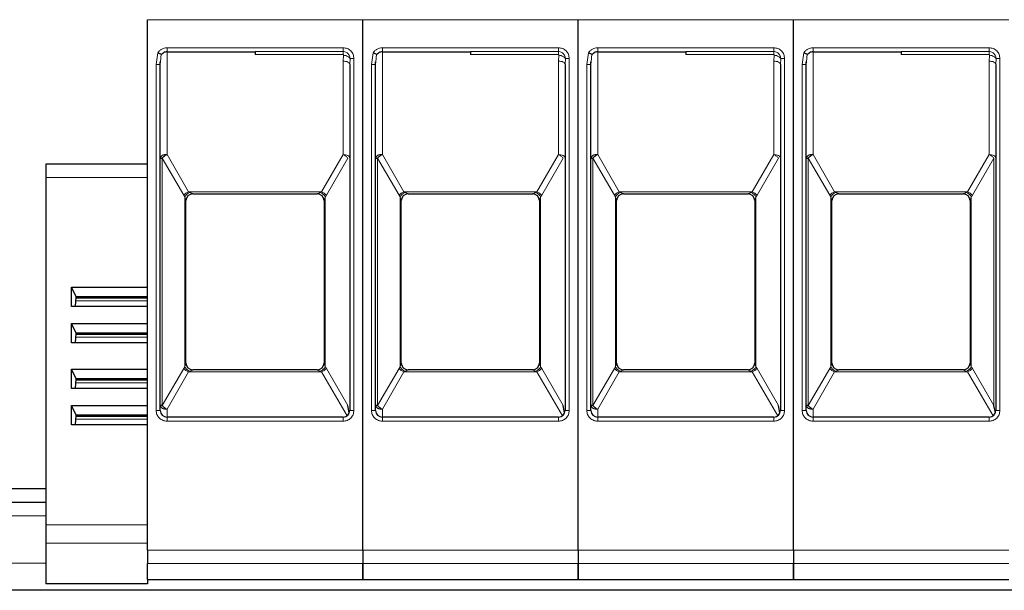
# Model space of a CAD drawing. Header units: millimetres. Extents: x 5 to 418, y 2 to 292.
# Tile 19 of 56: x 85 to 109, y 255 to 269. Entities that reach past the tile are written whole.
import ezdxf

# ---------------------------------------------------------------- set-up
doc = ezdxf.new("R2010")
doc.units = ezdxf.units.MM

msp = doc.modelspace()

# ---------------------------------------------------------------- linework, layer by layer
at = {"color": 7, "linetype": 'Continuous', "lineweight": 25}
for p, q in [((88.252, 256.2612), (88.252, 269.3326)), ((93.552, 256.2612), (93.552, 269.3326)), ((93.552, 256.2612), (93.552, 269.3326)), ((98.852, 256.2612), (98.852, 269.3326)), ((98.852, 256.2612), (98.852, 269.3326)), ((104.152, 256.2612), (104.152, 269.3326)), ((104.152, 256.2612), (104.152, 269.3326)), ((88.7353, 268.5407), (90.902, 268.5407)), ((94.0353, 268.5407), (96.202, 268.5407)), ((99.3353, 268.5407), (101.502, 268.5407)), ((104.6353, 268.5407), (106.802, 268.5407)), ((88.567, 268.2275), (88.5702, 268.2956)), ((88.5687, 268.2291), (88.575, 268.2952)), ((93.867, 268.2275), (93.8702, 268.2956)), ((93.8687, 268.2291), (93.875, 268.2952)), ((99.167, 268.2275), (99.1702, 268.2956)), ((99.1687, 268.2291), (99.175, 268.2952)), ((104.467, 268.2275), (104.4702, 268.2956)), ((104.4687, 268.2291), (104.475, 268.2952)), ((88.5687, 259.7073), (88.5687, 268.2291)), ((93.2236, 268.2599), (93.233, 268.2598)), ((93.2353, 268.2292), (93.2353, 259.7073)), ((93.8687, 259.7073), (93.8687, 268.2291)), ((98.5236, 268.2599), (98.533, 268.2598)), ((98.5353, 268.2292), (98.5353, 259.7073)), ((99.1687, 259.7073), (99.1687, 268.2291)), ((103.8236, 268.2599), (103.833, 268.2598)), ((103.8353, 268.2292), (103.8353, 259.7073)), ((104.4687, 259.7073), (104.4687, 268.2291)), ((109.1236, 268.2599), (109.133, 268.2598)), ((109.1353, 268.2292), (109.1353, 259.7073)), ((88.252, 265.774), (85.752, 265.774)), ((85.752, 265.774), (85.752, 265.4407)), ((85.752, 265.4407), (85.752, 256.8882)), ((89.3687, 265.0407), (92.4353, 265.0407)), ((94.6687, 265.0407), (97.7353, 265.0407)), ((99.9687, 265.0407), (103.0353, 265.0407)), ((105.2687, 265.0407), (108.3353, 265.0407)), ((89.202, 260.8735), (89.202, 264.8745)), ((89.202, 264.8745), (89.202, 264.874)), ((92.602, 264.8745), (92.602, 260.8735)), ((92.602, 264.8745), (92.602, 264.874)), ((94.502, 260.8735), (94.502, 264.8745)), ((94.502, 264.8745), (94.502, 264.874)), ((97.902, 264.8745), (97.902, 260.8735)), ((97.902, 264.8745), (97.902, 264.874)), ((99.802, 260.8735), (99.802, 264.8745)), ((99.802, 264.8745), (99.802, 264.874)), ((103.202, 264.8745), (103.202, 260.8735)), ((103.202, 264.8745), (103.202, 264.874)), ((105.102, 260.8735), (105.102, 264.8745)), ((105.102, 264.8745), (105.102, 264.874)), ((108.502, 264.8745), (108.502, 260.8735)), ((108.502, 264.8745), (108.502, 264.874)), ((86.3832, 262.7421), (88.252, 262.7421)), ((86.3832, 262.2637), (86.3832, 262.7421)), ((86.4997, 262.5078), (86.3832, 262.7421)), ((86.4858, 262.2637), (86.4997, 262.5078)), ((88.252, 262.4745), (86.4978, 262.4745)), ((88.252, 262.5078), (86.4997, 262.5078)), ((88.252, 262.2637), (86.3832, 262.2637)), ((86.3832, 261.8473), (88.252, 261.8473)), ((86.3832, 261.3688), (86.3832, 261.8473)), ((86.4997, 261.6129), (86.3832, 261.8473)), ((86.4858, 261.3688), (86.4997, 261.6129)), ((88.252, 261.5796), (86.4978, 261.5796)), ((88.252, 261.6129), (86.4997, 261.6129)), ((88.252, 261.3688), (86.3832, 261.3688)), ((89.202, 260.8735), (89.202, 260.874)), ((92.602, 260.874), (92.602, 260.8735)), ((94.502, 260.8735), (94.502, 260.874)), ((97.902, 260.874), (97.902, 260.8735)), ((99.802, 260.8735), (99.802, 260.874)), ((103.202, 260.874), (103.202, 260.8735)), ((105.102, 260.8735), (105.102, 260.874)), ((108.502, 260.874), (108.502, 260.8735)), ((86.3832, 260.7214), (88.252, 260.7214)), ((86.3832, 260.243), (86.3832, 260.7214)), ((86.4997, 260.4871), (86.3832, 260.7214)), ((92.4353, 260.7073), (89.3687, 260.7073)), ((97.7353, 260.7073), (94.6687, 260.7073)), ((103.0353, 260.7073), (99.9687, 260.7073)), ((108.3353, 260.7073), (105.2687, 260.7073)), ((86.4858, 260.243), (86.4997, 260.4871)), ((88.252, 260.4538), (86.4978, 260.4538)), ((88.252, 260.4871), (86.4997, 260.4871)), ((88.252, 260.243), (86.3832, 260.243)), ((86.3832, 259.8265), (88.252, 259.8265)), ((86.3832, 259.3481), (86.3832, 259.8265)), ((86.4997, 259.5922), (86.3832, 259.8265)), ((93.2228, 259.644), (93.1865, 259.8241)), ((98.5228, 259.644), (98.4865, 259.8241)), ((103.8228, 259.644), (103.7865, 259.8241)), ((109.1228, 259.644), (109.0865, 259.8241)), ((86.4858, 259.3481), (86.4997, 259.5922)), ((88.252, 259.5589), (86.4978, 259.5589)), ((88.252, 259.5922), (86.4997, 259.5922)), ((88.252, 259.3481), (86.3832, 259.3481)), ((93.0687, 259.5407), (88.7353, 259.5407)), ((98.3687, 259.5407), (94.0353, 259.5407)), ((103.6687, 259.5407), (99.3353, 259.5407)), ((108.9687, 259.5407), (104.6353, 259.5407)), ((85.752, 257.774), (74.152, 257.774)), ((85.752, 257.4407), (74.152, 257.4407)), ((85.752, 256.8882), (85.752, 256.4328)), ((85.752, 256.4328), (85.752, 255.4328)), ((88.252, 255.5407), (88.252, 255.9329)), ((93.552, 255.9329), (93.552, 255.5407)), ((93.552, 255.5407), (93.552, 255.9329)), ((98.852, 255.5407), (98.852, 255.9329)), ((98.852, 255.9329), (98.852, 255.5407)), ((104.152, 255.9329), (104.152, 255.5407)), ((104.152, 255.5407), (104.152, 255.9329)), ((88.252, 255.4328), (85.752, 255.4328)), ((88.252, 255.5407), (88.252, 255.4328)), ((88.252, 255.5407), (93.552, 255.5407)), ((93.552, 255.5407), (98.852, 255.5407)), ((98.852, 255.5407), (104.152, 255.5407)), ((104.152, 255.5407), (109.452, 255.5407)), ((126.8187, 255.274), (66.652, 255.274))]:
    msp.add_line(p, q, dxfattribs=at)
at = {"color": 7, "linetype": 'Continuous', "lineweight": 18}
for p, q in [((93.552, 269.3326), (88.252, 269.3326)), ((98.852, 269.3326), (93.552, 269.3326)), ((104.152, 269.3326), (98.852, 269.3326)), ((109.452, 269.3326), (104.152, 269.3326)), ((88.4687, 268.2292), (88.5116, 268.5192)), ((88.7353, 268.6407), (90.902, 268.6407)), ((88.7353, 268.6407), (88.7353, 268.5407)), ((88.7353, 268.5407), (88.7353, 266.0072)), ((90.902, 268.6407), (93.0687, 268.6407)), ((90.902, 268.547), (93.0687, 268.547)), ((93.7687, 268.2292), (93.8116, 268.5192)), ((94.0353, 268.6407), (96.202, 268.6407)), ((94.0353, 268.6407), (94.0353, 268.5407)), ((94.0353, 268.5407), (94.0353, 266.0072)), ((96.202, 268.6407), (98.3687, 268.6407)), ((96.202, 268.547), (98.3687, 268.547)), ((99.0687, 268.2292), (99.1116, 268.5192)), ((99.3353, 268.6407), (101.502, 268.6407)), ((99.3353, 268.6407), (99.3353, 268.5407)), ((99.3353, 268.5407), (99.3353, 266.0072)), ((101.502, 268.6407), (103.6687, 268.6407)), ((101.502, 268.547), (103.6687, 268.547)), ((104.3687, 268.2292), (104.4116, 268.5192)), ((104.6353, 268.6407), (106.802, 268.6407)), ((104.6353, 268.6407), (104.6353, 268.5407)), ((104.6353, 268.5407), (104.6353, 266.0072)), ((106.802, 268.6407), (108.9687, 268.6407)), ((106.802, 268.547), (108.9687, 268.547)), ((88.575, 268.2952), (88.5927, 268.4793)), ((93.0687, 268.4742), (90.902, 268.4742)), ((93.0821, 268.4573), (93.0687, 268.3125)), ((93.0687, 266.0072), (93.0687, 268.3125)), ((93.2404, 268.374), (93.2353, 268.2292)), ((93.3353, 268.374), (93.2404, 268.374)), ((93.3353, 268.374), (93.3353, 259.7073)), ((93.875, 268.2952), (93.8927, 268.4793)), ((98.3687, 268.4742), (96.202, 268.4742)), ((98.3821, 268.4573), (98.3687, 268.3125)), ((98.3687, 266.0072), (98.3687, 268.3125)), ((98.5404, 268.374), (98.5353, 268.2292)), ((98.6353, 268.374), (98.5404, 268.374)), ((98.6353, 268.374), (98.6353, 259.7073)), ((99.175, 268.2952), (99.1927, 268.4793)), ((103.6687, 268.4742), (101.502, 268.4742)), ((103.6821, 268.4573), (103.6687, 268.3125)), ((103.6687, 266.0072), (103.6687, 268.3125)), ((103.8404, 268.374), (103.8353, 268.2292)), ((103.9353, 268.374), (103.8404, 268.374)), ((103.9353, 268.374), (103.9353, 259.7073)), ((104.475, 268.2952), (104.4927, 268.4793)), ((108.9687, 268.4742), (106.802, 268.4742)), ((108.9821, 268.4573), (108.9687, 268.3125)), ((108.9687, 266.0072), (108.9687, 268.3125)), ((109.1404, 268.374), (109.1353, 268.2292)), ((109.2353, 268.374), (109.1404, 268.374)), ((109.2353, 268.374), (109.2353, 259.7073)), ((88.4687, 259.7073), (88.4687, 268.2292)), ((93.7687, 259.7073), (93.7687, 268.2292)), ((99.0687, 259.7073), (99.0687, 268.2292)), ((104.3687, 259.7073), (104.3687, 268.2292)), ((88.6175, 265.9239), (88.6175, 259.8242)), ((89.1466, 265.0073), (88.6175, 265.9239)), ((88.7353, 266.0072), (89.2645, 265.0907)), ((93.0687, 266.0072), (92.5395, 265.0907)), ((92.6573, 265.0073), (93.1865, 265.9239)), ((93.9175, 265.9239), (93.9175, 259.8242)), ((94.4466, 265.0073), (93.9175, 265.9239)), ((94.0353, 266.0072), (94.5645, 265.0907)), ((98.3687, 266.0072), (97.8395, 265.0907)), ((97.9573, 265.0073), (98.4865, 265.9239)), ((99.2175, 265.9239), (99.2175, 259.8242)), ((99.7466, 265.0073), (99.2175, 265.9239)), ((99.3353, 266.0072), (99.8645, 265.0907)), ((103.6687, 266.0072), (103.1395, 265.0907)), ((103.2573, 265.0073), (103.7865, 265.9239)), ((104.5175, 265.9239), (104.5175, 259.8242)), ((105.0466, 265.0073), (104.5175, 265.9239)), ((104.6353, 266.0072), (105.1645, 265.0907)), ((108.9687, 266.0072), (108.4395, 265.0907)), ((108.5573, 265.0073), (109.0865, 265.9239)), ((109.0865, 259.8241), (109.0865, 265.9239)), ((88.252, 265.4407), (85.752, 265.4407)), ((89.1466, 265.0073), (89.1727, 264.97)), ((89.1727, 264.97), (89.1727, 260.778)), ((89.2645, 265.0907), (92.5395, 265.0907)), ((89.2645, 265.0907), (89.2906, 265.0767)), ((89.3687, 265.0409), (89.3687, 265.0407)), ((92.4353, 265.0407), (92.4353, 265.0409)), ((92.5134, 265.0767), (92.5395, 265.0907)), ((92.6313, 264.97), (92.6573, 265.0073)), ((92.6313, 260.778), (92.6313, 264.97)), ((94.4466, 265.0073), (94.4727, 264.97)), ((94.4727, 264.97), (94.4727, 260.778)), ((94.5645, 265.0907), (97.8395, 265.0907)), ((94.5645, 265.0907), (94.5906, 265.0767)), ((94.6687, 265.0409), (94.6687, 265.0407)), ((97.7353, 265.0407), (97.7353, 265.0409)), ((97.8134, 265.0767), (97.8395, 265.0907)), ((97.9313, 264.97), (97.9573, 265.0073)), ((97.9313, 260.778), (97.9313, 264.97)), ((99.7466, 265.0073), (99.7727, 264.97)), ((99.7727, 264.97), (99.7727, 260.778)), ((99.8645, 265.0907), (103.1395, 265.0907)), ((99.8645, 265.0907), (99.8906, 265.0767)), ((99.9687, 265.0409), (99.9687, 265.0407)), ((103.0353, 265.0407), (103.0353, 265.0409)), ((103.1134, 265.0767), (103.1395, 265.0907)), ((103.2313, 264.97), (103.2573, 265.0073)), ((103.2313, 260.778), (103.2313, 264.97)), ((105.0466, 265.0073), (105.0727, 264.97)), ((105.0727, 264.97), (105.0727, 260.778)), ((105.1645, 265.0907), (108.4395, 265.0907)), ((105.1645, 265.0907), (105.1906, 265.0767)), ((105.2687, 265.0409), (105.2687, 265.0407)), ((108.3353, 265.0407), (108.3353, 265.0409)), ((108.4134, 265.0767), (108.4395, 265.0907)), ((108.5313, 264.97), (108.5573, 265.0073)), ((108.5313, 260.778), (108.5313, 264.97)), ((88.252, 262.4028), (86.4937, 262.4028)), ((88.252, 261.5079), (86.4937, 261.5079)), ((89.1727, 260.778), (89.1466, 260.7407)), ((92.6573, 260.7407), (92.6313, 260.778)), ((94.4727, 260.778), (94.4466, 260.7407)), ((97.9573, 260.7407), (97.9313, 260.778)), ((99.7727, 260.778), (99.7466, 260.7407)), ((103.2573, 260.7407), (103.2313, 260.778)), ((105.0727, 260.778), (105.0466, 260.7407)), ((108.5573, 260.7407), (108.5313, 260.778)), ((89.1466, 260.7407), (88.6175, 259.8242)), ((89.2645, 260.6573), (88.7353, 259.7408)), ((89.2906, 260.6714), (89.2645, 260.6573)), ((92.5395, 260.6573), (89.2645, 260.6573)), ((89.3687, 260.7073), (89.3687, 260.7072)), ((92.4353, 260.7072), (92.4353, 260.7073)), ((92.5395, 260.6573), (92.5134, 260.6714)), ((92.5395, 260.6573), (93.1661, 259.5721)), ((92.6573, 260.7407), (93.1865, 259.8241)), ((94.4466, 260.7407), (93.9175, 259.8242)), ((94.5645, 260.6573), (94.0353, 259.7408)), ((94.5906, 260.6714), (94.5645, 260.6573)), ((97.8395, 260.6573), (94.5645, 260.6573)), ((94.6687, 260.7073), (94.6687, 260.7072)), ((97.7353, 260.7072), (97.7353, 260.7073)), ((97.8395, 260.6573), (97.8134, 260.6714)), ((97.8395, 260.6573), (98.4661, 259.5721)), ((97.9573, 260.7407), (98.4865, 259.8241)), ((99.7466, 260.7407), (99.2175, 259.8242)), ((99.8645, 260.6573), (99.3353, 259.7408)), ((99.8906, 260.6714), (99.8645, 260.6573)), ((103.1395, 260.6573), (99.8645, 260.6573)), ((99.9687, 260.7073), (99.9687, 260.7072)), ((103.0353, 260.7072), (103.0353, 260.7073)), ((103.1395, 260.6573), (103.1134, 260.6714)), ((103.1395, 260.6573), (103.7661, 259.5721)), ((103.2573, 260.7407), (103.7865, 259.8241)), ((105.0466, 260.7407), (104.5175, 259.8242)), ((105.1645, 260.6573), (104.6353, 259.7408)), ((105.1906, 260.6714), (105.1645, 260.6573)), ((108.4395, 260.6573), (105.1645, 260.6573)), ((105.2687, 260.7073), (105.2687, 260.7072)), ((108.3353, 260.7072), (108.3353, 260.7073)), ((108.4395, 260.6573), (108.4134, 260.6714)), ((108.4395, 260.6573), (109.0661, 259.5721)), ((108.5573, 260.7407), (109.0865, 259.8241)), ((88.252, 260.382), (86.4937, 260.382)), ((88.4687, 259.7073), (88.5687, 259.7073)), ((88.7353, 259.7408), (88.7353, 259.5407)), ((93.3353, 259.7073), (93.2353, 259.7073)), ((93.7687, 259.7073), (93.8687, 259.7073)), ((94.0353, 259.7408), (94.0353, 259.5407)), ((98.6353, 259.7073), (98.5353, 259.7073)), ((99.0687, 259.7073), (99.1687, 259.7073)), ((99.3353, 259.7408), (99.3353, 259.5407)), ((103.9353, 259.7073), (103.8353, 259.7073)), ((104.3687, 259.7073), (104.4687, 259.7073)), ((104.6353, 259.7408), (104.6353, 259.5407)), ((109.2353, 259.7073), (109.1353, 259.7073)), ((88.252, 259.4871), (86.4937, 259.4871)), ((88.7353, 259.4407), (88.7353, 259.5407)), ((90.902, 259.4407), (88.7353, 259.4407)), ((93.0687, 259.4407), (90.902, 259.4407)), ((93.0687, 259.4407), (93.0687, 259.5407)), ((94.0353, 259.4407), (94.0353, 259.5407)), ((96.202, 259.4407), (94.0353, 259.4407)), ((98.3687, 259.4407), (96.202, 259.4407)), ((98.3687, 259.4407), (98.3687, 259.5407)), ((99.3353, 259.4407), (99.3353, 259.5407)), ((101.502, 259.4407), (99.3353, 259.4407)), ((103.6687, 259.4407), (101.502, 259.4407)), ((103.6687, 259.4407), (103.6687, 259.5407)), ((104.6353, 259.4407), (104.6353, 259.5407)), ((106.802, 259.4407), (104.6353, 259.4407)), ((108.9687, 259.4407), (106.802, 259.4407)), ((108.9687, 259.4407), (108.9687, 259.5407)), ((85.752, 257.1073), (74.152, 257.1073)), ((85.752, 256.8882), (88.252, 256.8882)), ((88.252, 256.4328), (85.752, 256.4328)), ((88.252, 256.2612), (93.552, 256.2612)), ((93.552, 256.2612), (98.852, 256.2612)), ((98.852, 256.2612), (104.152, 256.2612)), ((104.152, 256.2612), (109.452, 256.2612)), ((85.752, 255.9407), (74.152, 255.9407)), ((93.552, 255.9329), (88.252, 255.9329)), ((98.852, 255.9329), (93.552, 255.9329)), ((104.152, 255.9329), (98.852, 255.9329)), ((109.452, 255.9329), (104.152, 255.9329))]:
    msp.add_line(p, q, dxfattribs=at)
at = {"color": 7, "linetype": 'Continuous', "lineweight": 18, "flags": 128}
for points in [[(93.0687, 268.6407), (93.0687, 268.6256), (93.0687, 268.6108), (93.0687, 268.5968), (93.0687, 268.5837), (93.0687, 268.5719), (93.0687, 268.5618), (93.0687, 268.5534), (93.0687, 268.547)], [(98.3687, 268.6407), (98.3687, 268.6256), (98.3687, 268.6108), (98.3687, 268.5968), (98.3687, 268.5837), (98.3687, 268.5719), (98.3687, 268.5618), (98.3687, 268.5534), (98.3687, 268.547)], [(103.6687, 268.6407), (103.6687, 268.6256), (103.6687, 268.6108), (103.6687, 268.5968), (103.6687, 268.5837), (103.6687, 268.5719), (103.6687, 268.5618), (103.6687, 268.5534), (103.6687, 268.547)], [(108.9687, 268.6407), (108.9687, 268.6256), (108.9687, 268.6108), (108.9687, 268.5968), (108.9687, 268.5837), (108.9687, 268.5719), (108.9687, 268.5618), (108.9687, 268.5534), (108.9687, 268.547)], [(93.0687, 268.3125), (93.1012, 268.3109), (93.1324, 268.3062), (93.1613, 268.2985), (93.1865, 268.2881), (93.2072, 268.2755), (93.2226, 268.2611), (93.2321, 268.2454), (93.2353, 268.2292)], [(98.3687, 268.3125), (98.4012, 268.3109), (98.4324, 268.3062), (98.4613, 268.2985), (98.4865, 268.2881), (98.5072, 268.2755), (98.5226, 268.2611), (98.5321, 268.2454), (98.5353, 268.2292)], [(103.6687, 268.3125), (103.7012, 268.3109), (103.7324, 268.3062), (103.7613, 268.2985), (103.7865, 268.2881), (103.8072, 268.2755), (103.8226, 268.2611), (103.8321, 268.2454), (103.8353, 268.2292)], [(108.9687, 268.3125), (109.0012, 268.3109), (109.0324, 268.3062), (109.0613, 268.2985), (109.0865, 268.2881), (109.1072, 268.2755), (109.1226, 268.2611), (109.1321, 268.2454), (109.1353, 268.2292)]]:
    msp.add_lwpolyline(points, dxfattribs=at)
at = {"color": 7, "linetype": 'Continuous', "lineweight": 25}
for centre, start, end in [((88.7353, 268.374), 90, 119.65966), ((94.0353, 268.374), 90, 119.65966), ((99.3353, 268.374), 90, 119.65966), ((104.6353, 268.374), 90, 119.65966), ((89.3687, 264.874), 90, 180), ((92.4353, 264.874), 360, 90), ((94.6687, 264.874), 90, 180), ((97.7353, 264.874), 360, 90), ((99.9687, 264.874), 90, 180), ((103.0353, 264.874), 360, 90), ((105.2687, 264.874), 90, 180), ((108.3353, 264.874), 360, 90), ((89.3687, 260.874), 180, 270), ((92.4353, 260.874), 270, 0), ((94.6687, 260.874), 180, 270), ((97.7353, 260.874), 270, 0), ((99.9687, 260.874), 180, 270), ((103.0353, 260.874), 270, 0), ((105.2687, 260.874), 180, 270), ((108.3353, 260.874), 270, 0), ((88.7353, 259.7073), 180, 270), ((93.0687, 259.7073), 270, 0), ((94.0353, 259.7073), 180, 270), ((98.3687, 259.7073), 270, 0), ((99.3353, 259.7073), 180, 270), ((103.6687, 259.7073), 270, 0), ((104.6353, 259.7073), 180, 270), ((108.9687, 259.7073), 270, 0)]:
    msp.add_arc(centre, 0.1667, start, end, dxfattribs=at)
at = {"color": 7, "linetype": 'Continuous', "lineweight": 18}
for centre, radius, start, end in [((89.396, 264.7797), 0.3376, 112.92238, 137.6064), ((89.3685, 264.8744), 0.1665, 89.94634, 179.94624), ((92.408, 264.7797), 0.3376, 42.3936, 67.07762), ((94.696, 264.7797), 0.3376, 112.92238, 137.6064), ((94.6685, 264.8744), 0.1665, 89.94634, 179.94624), ((97.708, 264.7797), 0.3376, 42.3936, 67.07762), ((99.996, 264.7797), 0.3376, 112.92238, 137.6064), ((99.9685, 264.8744), 0.1665, 89.94634, 179.94624), ((103.008, 264.7797), 0.3376, 42.3936, 67.07762), ((105.296, 264.7797), 0.3376, 112.92238, 137.6064), ((105.2685, 264.8744), 0.1665, 89.94634, 179.94624), ((108.308, 264.7797), 0.3376, 42.3936, 67.07762), ((92.4355, 260.8737), 0.1665, 269.94634, 359.94624), ((97.7355, 260.8737), 0.1665, 269.94634, 359.94624), ((103.0355, 260.8737), 0.1665, 269.94634, 359.94624), ((108.3355, 260.8737), 0.1665, 269.94634, 359.94624), ((89.396, 260.9683), 0.3376, 222.39323, 247.07766), ((92.408, 260.9683), 0.3376, 292.92238, 317.6064), ((94.696, 260.9683), 0.3376, 222.39323, 247.07766), ((97.708, 260.9683), 0.3376, 292.92238, 317.6064), ((99.996, 260.9683), 0.3376, 222.39323, 247.07766), ((103.008, 260.9683), 0.3376, 292.92238, 317.6064), ((105.296, 260.9683), 0.3376, 222.39323, 247.07766), ((108.308, 260.9683), 0.3376, 292.92238, 317.6064)]:
    msp.add_arc(centre, radius, start, end, dxfattribs=at)
for points, knots in [([(88.5116, 268.5192), (88.5249, 268.5369), (88.5516, 268.5723), (88.6068, 268.6103), (88.6688, 268.6362), (88.7131, 268.6392), (88.7353, 268.6407)], [0, 0, 0, 0, 0.2492254, 0.4999518, 0.7492335, 1, 1, 1, 1]), ([(93.0687, 268.6407), (93.1022, 268.6371), (93.1539, 268.6316), (93.2161, 268.5984), (93.2585, 268.5639), (93.293, 268.5215), (93.3262, 268.4594), (93.3317, 268.4075), (93.3353, 268.374)], [0, 0, 0, 0, 0.239443, 0.3695074, 0.4999998, 0.6300645, 0.760557, 1, 1, 1, 1]), ([(93.0687, 268.547), (93.0831, 268.5459), (93.1174, 268.5433), (93.1604, 268.5229), (93.1949, 268.4936), (93.2189, 268.4614), (93.2369, 268.4207), (93.2392, 268.39), (93.2404, 268.374)], [0, 0, 0, 0, 0.1603892, 0.3803465, 0.5131189, 0.6607116, 0.8230373, 1, 1, 1, 1]), ([(93.8116, 268.5192), (93.8249, 268.5369), (93.8516, 268.5723), (93.9068, 268.6103), (93.9688, 268.6362), (94.0131, 268.6392), (94.0353, 268.6407)], [0, 0, 0, 0, 0.2492254, 0.4999518, 0.7492335, 1, 1, 1, 1]), ([(98.3687, 268.6407), (98.4022, 268.6371), (98.4539, 268.6316), (98.5161, 268.5984), (98.5585, 268.5639), (98.593, 268.5215), (98.6262, 268.4594), (98.6317, 268.4075), (98.6353, 268.374)], [0, 0, 0, 0, 0.239443, 0.3695074, 0.4999998, 0.6300645, 0.760557, 1, 1, 1, 1]), ([(98.3687, 268.547), (98.3831, 268.5459), (98.4174, 268.5433), (98.4604, 268.5229), (98.4949, 268.4936), (98.5189, 268.4614), (98.5369, 268.4207), (98.5392, 268.39), (98.5404, 268.374)], [0, 0, 0, 0, 0.1603892, 0.3803465, 0.5131189, 0.6607116, 0.8230373, 1, 1, 1, 1]), ([(99.1116, 268.5192), (99.1249, 268.5369), (99.1516, 268.5723), (99.2068, 268.6103), (99.2688, 268.6362), (99.3131, 268.6392), (99.3353, 268.6407)], [0, 0, 0, 0, 0.2492254, 0.4999518, 0.7492335, 1, 1, 1, 1]), ([(103.6687, 268.6407), (103.7022, 268.6371), (103.7539, 268.6316), (103.8161, 268.5984), (103.8585, 268.5639), (103.893, 268.5215), (103.9262, 268.4594), (103.9317, 268.4075), (103.9353, 268.374)], [0, 0, 0, 0, 0.239443, 0.3695074, 0.4999998, 0.6300645, 0.760557, 1, 1, 1, 1]), ([(103.6687, 268.547), (103.6831, 268.5459), (103.7174, 268.5433), (103.7604, 268.5229), (103.7949, 268.4936), (103.8189, 268.4614), (103.8369, 268.4207), (103.8392, 268.39), (103.8404, 268.374)], [0, 0, 0, 0, 0.1603892, 0.3803465, 0.5131189, 0.6607116, 0.8230373, 1, 1, 1, 1]), ([(104.4116, 268.5192), (104.4249, 268.5369), (104.4516, 268.5723), (104.5068, 268.6103), (104.5688, 268.6362), (104.6131, 268.6392), (104.6353, 268.6407)], [0, 0, 0, 0, 0.2492254, 0.4999518, 0.7492335, 1, 1, 1, 1]), ([(108.9687, 268.6407), (109.0022, 268.6371), (109.0539, 268.6316), (109.1161, 268.5984), (109.1585, 268.5639), (109.193, 268.5215), (109.2262, 268.4594), (109.2317, 268.4075), (109.2353, 268.374)], [0, 0, 0, 0, 0.239443, 0.3695074, 0.4999998, 0.6300645, 0.760557, 1, 1, 1, 1]), ([(108.9687, 268.547), (108.9831, 268.5459), (109.0174, 268.5433), (109.0604, 268.5229), (109.0949, 268.4936), (109.1189, 268.4614), (109.1369, 268.4207), (109.1392, 268.39), (109.1404, 268.374)], [0, 0, 0, 0, 0.1603892, 0.3803465, 0.5131189, 0.6607116, 0.8230373, 1, 1, 1, 1]), ([(93.0687, 268.4742), (93.0696, 268.4741), (93.0716, 268.4739), (93.0743, 268.4728), (93.0767, 268.4712), (93.0795, 268.4684), (93.082, 268.4637), (93.0821, 268.4596), (93.0821, 268.4573)], [0, 0, 0, 0, 0.1137136, 0.2239461, 0.3364528, 0.4566627, 0.7103769, 1, 1, 1, 1]), ([(93.0821, 268.4573), (93.0994, 268.4541), (93.1349, 268.4473), (93.183, 268.4271), (93.2214, 268.4018), (93.2341, 268.3831), (93.2404, 268.374)], [0, 0, 0, 0, 0.2433247, 0.5000001, 0.7566754, 1, 1, 1, 1]), ([(98.3687, 268.4742), (98.3696, 268.4741), (98.3716, 268.4739), (98.3743, 268.4728), (98.3767, 268.4712), (98.3795, 268.4684), (98.382, 268.4637), (98.3821, 268.4596), (98.3821, 268.4573)], [0, 0, 0, 0, 0.1137136, 0.2239461, 0.3364528, 0.4566627, 0.7103769, 1, 1, 1, 1]), ([(98.3821, 268.4573), (98.3994, 268.4541), (98.4349, 268.4473), (98.483, 268.4271), (98.5214, 268.4018), (98.5341, 268.3831), (98.5404, 268.374)], [0, 0, 0, 0, 0.2433247, 0.5000001, 0.7566754, 1, 1, 1, 1]), ([(103.6687, 268.4742), (103.6696, 268.4741), (103.6716, 268.4739), (103.6743, 268.4728), (103.6767, 268.4712), (103.6795, 268.4684), (103.682, 268.4637), (103.6821, 268.4596), (103.6821, 268.4573)], [0, 0, 0, 0, 0.1137136, 0.2239461, 0.3364528, 0.4566627, 0.7103769, 1, 1, 1, 1]), ([(103.6821, 268.4573), (103.6994, 268.4541), (103.7349, 268.4473), (103.783, 268.4271), (103.8214, 268.4018), (103.8341, 268.3831), (103.8404, 268.374)], [0, 0, 0, 0, 0.2433247, 0.5000001, 0.7566754, 1, 1, 1, 1]), ([(108.9687, 268.4742), (108.9696, 268.4741), (108.9716, 268.4739), (108.9743, 268.4728), (108.9767, 268.4712), (108.9795, 268.4684), (108.982, 268.4637), (108.9821, 268.4596), (108.9821, 268.4573)], [0, 0, 0, 0, 0.1137136, 0.2239461, 0.3364528, 0.4566627, 0.7103769, 1, 1, 1, 1]), ([(108.9821, 268.4573), (108.9994, 268.4541), (109.0349, 268.4473), (109.083, 268.4271), (109.1214, 268.4018), (109.1341, 268.3831), (109.1404, 268.374)], [0, 0, 0, 0, 0.2433247, 0.5000001, 0.7566754, 1, 1, 1, 1]), ([(89.1727, 264.97), (89.1796, 264.9804), (89.1937, 265.0015), (89.2228, 265.0313), (89.2558, 265.0577), (89.2791, 265.0704), (89.2906, 265.0767)], [0, 0, 0, 0, 0.2460807, 0.5, 0.7539193, 1, 1, 1, 1]), ([(89.202, 264.8745), (89.2019, 264.8753), (89.2017, 264.8771), (89.1994, 264.8854), (89.1907, 264.9136), (89.1804, 264.9459), (89.1727, 264.97)], [0, 0, 0, 0, 0.0804047, 0.1687507, 0.3816896, 1, 1, 1, 1]), ([(89.2906, 265.0767), (89.3111, 265.0677), (89.339, 265.0554), (89.3619, 265.0449), (89.3678, 265.0418), (89.3684, 265.0412), (89.3687, 265.0409)], [0, 0, 0, 0, 0.6068166, 0.8244318, 0.9155486, 1, 1, 1, 1]), ([(92.4353, 265.0409), (92.4356, 265.0412), (92.4363, 265.0419), (92.4436, 265.0457), (92.4677, 265.0565), (92.4947, 265.0684), (92.5134, 265.0767)], [0, 0, 0, 0, 0.0932613, 0.1950297, 0.4436103, 1, 1, 1, 1]), ([(92.6313, 264.97), (92.6239, 264.981), (92.6093, 265.0029), (92.5792, 265.033), (92.5467, 265.0586), (92.5243, 265.0708), (92.5134, 265.0767)], [0, 0, 0, 0, 0.2601416, 0.5186855, 0.7674541, 1, 1, 1, 1]), ([(92.6313, 264.97), (92.6236, 264.9459), (92.6133, 264.9136), (92.6045, 264.8854), (92.6023, 264.8771), (92.6021, 264.8753), (92.602, 264.8745)], [0, 0, 0, 0, 0.6183097, 0.8312477, 0.919594, 1, 1, 1, 1]), ([(94.4727, 264.97), (94.4796, 264.9804), (94.4937, 265.0015), (94.5228, 265.0313), (94.5558, 265.0577), (94.5791, 265.0704), (94.5906, 265.0767)], [0, 0, 0, 0, 0.2460807, 0.5, 0.7539193, 1, 1, 1, 1]), ([(94.502, 264.8745), (94.5019, 264.8753), (94.5017, 264.8771), (94.4994, 264.8854), (94.4907, 264.9136), (94.4804, 264.9459), (94.4727, 264.97)], [0, 0, 0, 0, 0.0804047, 0.1687507, 0.3816896, 1, 1, 1, 1]), ([(94.5906, 265.0767), (94.6111, 265.0677), (94.639, 265.0554), (94.6619, 265.0449), (94.6678, 265.0418), (94.6684, 265.0412), (94.6687, 265.0409)], [0, 0, 0, 0, 0.60681659, 0.82443184, 0.91554864, 1, 1, 1, 1]), ([(97.7353, 265.0409), (97.7356, 265.0412), (97.7363, 265.0419), (97.7436, 265.0457), (97.7677, 265.0565), (97.7947, 265.0684), (97.8134, 265.0767)], [0, 0, 0, 0, 0.0932613, 0.1950297, 0.4436103, 1, 1, 1, 1]), ([(97.9313, 264.97), (97.9239, 264.981), (97.9093, 265.0029), (97.8792, 265.033), (97.8467, 265.0586), (97.8243, 265.0708), (97.8134, 265.0767)], [0, 0, 0, 0, 0.2601416, 0.5186855, 0.7674541, 1, 1, 1, 1]), ([(97.9313, 264.97), (97.9236, 264.9459), (97.9133, 264.9136), (97.9045, 264.8854), (97.9023, 264.8771), (97.9021, 264.8753), (97.902, 264.8745)], [0, 0, 0, 0, 0.6183097, 0.8312477, 0.919594, 1, 1, 1, 1]), ([(99.7727, 264.97), (99.7796, 264.9804), (99.7937, 265.0015), (99.8228, 265.0313), (99.8558, 265.0577), (99.8791, 265.0704), (99.8906, 265.0767)], [0, 0, 0, 0, 0.2460807, 0.5, 0.7539193, 1, 1, 1, 1]), ([(99.802, 264.8745), (99.8019, 264.8753), (99.8017, 264.8771), (99.7994, 264.8854), (99.7907, 264.9136), (99.7804, 264.9459), (99.7727, 264.97)], [0, 0, 0, 0, 0.0804047, 0.1687507, 0.3816896, 1, 1, 1, 1]), ([(99.8906, 265.0767), (99.9111, 265.0677), (99.939, 265.0554), (99.9619, 265.0449), (99.9678, 265.0418), (99.9684, 265.0412), (99.9687, 265.0409)], [0, 0, 0, 0, 0.60681659, 0.82443184, 0.91554864, 1, 1, 1, 1]), ([(103.0353, 265.0409), (103.0356, 265.0412), (103.0363, 265.0419), (103.0436, 265.0457), (103.0677, 265.0565), (103.0947, 265.0684), (103.1134, 265.0767)], [0, 0, 0, 0, 0.0932613, 0.1950297, 0.4436103, 1, 1, 1, 1]), ([(103.2313, 264.97), (103.2239, 264.981), (103.2093, 265.0029), (103.1792, 265.033), (103.1467, 265.0586), (103.1243, 265.0708), (103.1134, 265.0767)], [0, 0, 0, 0, 0.2601416, 0.5186855, 0.7674541, 1, 1, 1, 1]), ([(103.2313, 264.97), (103.2236, 264.9459), (103.2133, 264.9136), (103.2045, 264.8854), (103.2023, 264.8771), (103.2021, 264.8753), (103.202, 264.8745)], [0, 0, 0, 0, 0.6183097, 0.8312477, 0.919594, 1, 1, 1, 1]), ([(105.0727, 264.97), (105.0796, 264.9804), (105.0937, 265.0015), (105.1228, 265.0313), (105.1558, 265.0577), (105.1791, 265.0704), (105.1906, 265.0767)], [0, 0, 0, 0, 0.2460807, 0.5, 0.7539193, 1, 1, 1, 1]), ([(105.102, 264.8745), (105.1019, 264.8753), (105.1017, 264.8771), (105.0994, 264.8854), (105.0907, 264.9136), (105.0804, 264.9459), (105.0727, 264.97)], [0, 0, 0, 0, 0.0804047, 0.1687507, 0.3816896, 1, 1, 1, 1]), ([(105.1906, 265.0767), (105.2111, 265.0677), (105.239, 265.0554), (105.2619, 265.0449), (105.2678, 265.0418), (105.2684, 265.0412), (105.2687, 265.0409)], [0, 0, 0, 0, 0.6068166, 0.8244318, 0.9155486, 1, 1, 1, 1]), ([(108.3353, 265.0409), (108.3356, 265.0412), (108.3363, 265.0419), (108.3436, 265.0457), (108.3677, 265.0565), (108.3947, 265.0684), (108.4134, 265.0767)], [0, 0, 0, 0, 0.0932613, 0.1950297, 0.4436103, 1, 1, 1, 1]), ([(108.5313, 264.97), (108.5239, 264.981), (108.5093, 265.0029), (108.4792, 265.033), (108.4467, 265.0586), (108.4243, 265.0708), (108.4134, 265.0767)], [0, 0, 0, 0, 0.2601416, 0.5186855, 0.7674541, 1, 1, 1, 1]), ([(108.5313, 264.97), (108.5236, 264.9459), (108.5133, 264.9136), (108.5045, 264.8854), (108.5023, 264.8771), (108.5021, 264.8753), (108.502, 264.8745)], [0, 0, 0, 0, 0.6183097, 0.8312477, 0.919594, 1, 1, 1, 1]), ([(89.1727, 260.778), (89.1804, 260.8021), (89.1907, 260.8344), (89.1994, 260.8626), (89.2017, 260.871), (89.2019, 260.8727), (89.202, 260.8735)], [0, 0, 0, 0, 0.6183097, 0.8312477, 0.919594, 1, 1, 1, 1]), ([(89.1727, 260.778), (89.1801, 260.7671), (89.1947, 260.7451), (89.2248, 260.715), (89.2573, 260.6894), (89.2797, 260.6772), (89.2906, 260.6714)], [0, 0, 0, 0, 0.2601416, 0.5186855, 0.7674541, 1, 1, 1, 1]), ([(92.5134, 260.6714), (92.5243, 260.6772), (92.5467, 260.6894), (92.5792, 260.715), (92.6093, 260.7451), (92.6239, 260.7671), (92.6313, 260.778)], [0, 0, 0, 0, 0.2325467, 0.4813155, 0.7398589, 1, 1, 1, 1]), ([(92.602, 260.8735), (92.6021, 260.8727), (92.6023, 260.871), (92.6045, 260.8626), (92.6133, 260.8344), (92.6236, 260.8021), (92.6313, 260.778)], [0, 0, 0, 0, 0.0804047, 0.1687507, 0.3816896, 1, 1, 1, 1]), ([(94.4727, 260.778), (94.4804, 260.8021), (94.4907, 260.8344), (94.4994, 260.8626), (94.5017, 260.871), (94.5019, 260.8727), (94.502, 260.8735)], [0, 0, 0, 0, 0.6183097, 0.8312477, 0.919594, 1, 1, 1, 1]), ([(94.4727, 260.778), (94.4801, 260.7671), (94.4947, 260.7451), (94.5248, 260.715), (94.5573, 260.6894), (94.5797, 260.6772), (94.5906, 260.6714)], [0, 0, 0, 0, 0.2601416, 0.5186855, 0.7674541, 1, 1, 1, 1]), ([(97.8134, 260.6714), (97.8243, 260.6772), (97.8467, 260.6894), (97.8792, 260.715), (97.9093, 260.7451), (97.9239, 260.7671), (97.9313, 260.778)], [0, 0, 0, 0, 0.2325467, 0.4813155, 0.7398589, 1, 1, 1, 1]), ([(97.902, 260.8735), (97.9021, 260.8727), (97.9023, 260.871), (97.9045, 260.8626), (97.9133, 260.8344), (97.9236, 260.8021), (97.9313, 260.778)], [0, 0, 0, 0, 0.0804047, 0.1687507, 0.3816896, 1, 1, 1, 1]), ([(99.7727, 260.778), (99.7804, 260.8021), (99.7907, 260.8344), (99.7994, 260.8626), (99.8017, 260.871), (99.8019, 260.8727), (99.802, 260.8735)], [0, 0, 0, 0, 0.6183097, 0.8312477, 0.919594, 1, 1, 1, 1]), ([(99.7727, 260.778), (99.7801, 260.7671), (99.7947, 260.7451), (99.8248, 260.715), (99.8573, 260.6894), (99.8797, 260.6772), (99.8906, 260.6714)], [0, 0, 0, 0, 0.2601416, 0.5186855, 0.7674541, 1, 1, 1, 1]), ([(103.1134, 260.6714), (103.1243, 260.6772), (103.1467, 260.6894), (103.1792, 260.715), (103.2093, 260.7451), (103.2239, 260.7671), (103.2313, 260.778)], [0, 0, 0, 0, 0.2325467, 0.4813155, 0.7398589, 1, 1, 1, 1]), ([(103.202, 260.8735), (103.2021, 260.8727), (103.2023, 260.871), (103.2045, 260.8626), (103.2133, 260.8344), (103.2236, 260.8021), (103.2313, 260.778)], [0, 0, 0, 0, 0.0804047, 0.1687507, 0.3816896, 1, 1, 1, 1]), ([(105.0727, 260.778), (105.0804, 260.8021), (105.0907, 260.8344), (105.0994, 260.8626), (105.1017, 260.871), (105.1019, 260.8727), (105.102, 260.8735)], [0, 0, 0, 0, 0.6183097, 0.8312477, 0.919594, 1, 1, 1, 1]), ([(105.0727, 260.778), (105.0801, 260.7671), (105.0947, 260.7451), (105.1248, 260.715), (105.1573, 260.6894), (105.1797, 260.6772), (105.1906, 260.6714)], [0, 0, 0, 0, 0.2601416, 0.5186855, 0.7674541, 1, 1, 1, 1]), ([(108.4134, 260.6714), (108.4243, 260.6772), (108.4467, 260.6894), (108.4792, 260.715), (108.5093, 260.7451), (108.5239, 260.7671), (108.5313, 260.778)], [0, 0, 0, 0, 0.2325467, 0.4813155, 0.7398589, 1, 1, 1, 1]), ([(108.502, 260.8735), (108.5021, 260.8727), (108.5023, 260.871), (108.5045, 260.8626), (108.5133, 260.8344), (108.5236, 260.8021), (108.5313, 260.778)], [0, 0, 0, 0, 0.0804047, 0.1687507, 0.3816896, 1, 1, 1, 1]), ([(89.3687, 260.7072), (89.3684, 260.7069), (89.3678, 260.7062), (89.3619, 260.7031), (89.339, 260.6926), (89.3111, 260.6804), (89.2906, 260.6714)], [0, 0, 0, 0, 0.0844437, 0.1755676, 0.3932383, 1, 1, 1, 1]), ([(92.5134, 260.6714), (92.4929, 260.6804), (92.465, 260.6926), (92.4421, 260.7031), (92.4361, 260.7062), (92.4356, 260.7069), (92.4353, 260.7072)], [0, 0, 0, 0, 0.6068166, 0.8244318, 0.9155486, 1, 1, 1, 1]), ([(94.6687, 260.7072), (94.6684, 260.7069), (94.6678, 260.7062), (94.6619, 260.7031), (94.639, 260.6926), (94.6111, 260.6804), (94.5906, 260.6714)], [0, 0, 0, 0, 0.0844437, 0.1755676, 0.3932383, 1, 1, 1, 1]), ([(97.8134, 260.6714), (97.7929, 260.6804), (97.765, 260.6926), (97.7421, 260.7031), (97.7361, 260.7062), (97.7356, 260.7069), (97.7353, 260.7072)], [0, 0, 0, 0, 0.6068166, 0.8244318, 0.9155486, 1, 1, 1, 1]), ([(99.9687, 260.7072), (99.9684, 260.7069), (99.9678, 260.7062), (99.9619, 260.7031), (99.939, 260.6926), (99.9111, 260.6804), (99.8906, 260.6714)], [0, 0, 0, 0, 0.08444373, 0.17556757, 0.39323826, 1, 1, 1, 1]), ([(103.1134, 260.6714), (103.0929, 260.6804), (103.065, 260.6926), (103.0421, 260.7031), (103.0361, 260.7062), (103.0356, 260.7069), (103.0353, 260.7072)], [0, 0, 0, 0, 0.6068166, 0.8244318, 0.9155486, 1, 1, 1, 1]), ([(105.2687, 260.7072), (105.2684, 260.7069), (105.2678, 260.7062), (105.2619, 260.7031), (105.239, 260.6926), (105.2111, 260.6804), (105.1906, 260.6714)], [0, 0, 0, 0, 0.0844437, 0.1755676, 0.3932383, 1, 1, 1, 1]), ([(108.4134, 260.6714), (108.3929, 260.6804), (108.365, 260.6926), (108.3421, 260.7031), (108.3361, 260.7062), (108.3356, 260.7069), (108.3353, 260.7072)], [0, 0, 0, 0, 0.6068166, 0.8244318, 0.9155486, 1, 1, 1, 1]), ([(88.7353, 259.4407), (88.7018, 259.4443), (88.65, 259.4498), (88.5879, 259.483), (88.5455, 259.5174), (88.511, 259.5599), (88.4778, 259.622), (88.4722, 259.6738), (88.4687, 259.7073)], [0, 0, 0, 0, 0.239443, 0.3695074, 0.4999998, 0.6300645, 0.760557, 1, 1, 1, 1]), ([(93.3353, 259.7073), (93.3317, 259.6738), (93.3262, 259.6221), (93.293, 259.5599), (93.2586, 259.5175), (93.2161, 259.483), (93.154, 259.4498), (93.1022, 259.4443), (93.0687, 259.4407)], [0, 0, 0, 0, 0.239443, 0.3695074, 0.4999998, 0.6300645, 0.760557, 1, 1, 1, 1]), ([(94.0353, 259.4407), (94.0018, 259.4443), (93.95, 259.4498), (93.8879, 259.483), (93.8455, 259.5174), (93.811, 259.5599), (93.7778, 259.622), (93.7722, 259.6738), (93.7687, 259.7073)], [0, 0, 0, 0, 0.23944297, 0.36950744, 0.49999981, 0.63006447, 0.76055703, 1, 1, 1, 1]), ([(98.6353, 259.7073), (98.6317, 259.6738), (98.6262, 259.6221), (98.593, 259.5599), (98.5586, 259.5175), (98.5161, 259.483), (98.454, 259.4498), (98.4022, 259.4443), (98.3687, 259.4407)], [0, 0, 0, 0, 0.239443, 0.3695074, 0.4999998, 0.6300645, 0.760557, 1, 1, 1, 1]), ([(99.3353, 259.4407), (99.3018, 259.4443), (99.25, 259.4498), (99.1879, 259.483), (99.1455, 259.5174), (99.111, 259.5599), (99.0778, 259.622), (99.0722, 259.6738), (99.0687, 259.7073)], [0, 0, 0, 0, 0.23944297, 0.36950744, 0.49999981, 0.63006447, 0.76055703, 1, 1, 1, 1]), ([(103.9353, 259.7073), (103.9317, 259.6738), (103.9262, 259.6221), (103.893, 259.5599), (103.8586, 259.5175), (103.8161, 259.483), (103.754, 259.4498), (103.7022, 259.4443), (103.6687, 259.4407)], [0, 0, 0, 0, 0.239443, 0.3695074, 0.4999998, 0.6300645, 0.760557, 1, 1, 1, 1]), ([(104.6353, 259.4407), (104.6018, 259.4443), (104.55, 259.4498), (104.4879, 259.483), (104.4455, 259.5174), (104.411, 259.5599), (104.3778, 259.622), (104.3722, 259.6738), (104.3687, 259.7073)], [0, 0, 0, 0, 0.23944297, 0.36950744, 0.49999981, 0.63006447, 0.76055703, 1, 1, 1, 1]), ([(109.2353, 259.7073), (109.2317, 259.6738), (109.2262, 259.6221), (109.193, 259.5599), (109.1586, 259.5175), (109.1161, 259.483), (109.054, 259.4498), (109.0022, 259.4443), (108.9687, 259.4407)], [0, 0, 0, 0, 0.239443, 0.3695074, 0.4999998, 0.6300645, 0.760557, 1, 1, 1, 1])]:
    msp.add_open_spline(points, degree=3, knots=knots, dxfattribs=at)
at = {"color": 7, "linetype": 'Continuous', "lineweight": 25}
for points, knots in [([(88.5116, 268.5192), (88.5196, 268.5153), (88.5363, 268.507), (88.561, 268.495), (88.5808, 268.4852), (88.5893, 268.481), (88.5927, 268.4793)], [0, 0, 0, 0, 0.2392567, 0.5015013, 0.8007506, 1, 1, 1, 1]), ([(88.5927, 268.4793), (88.5937, 268.4791), (88.5959, 268.4786), (88.6025, 268.4817), (88.6136, 268.4906), (88.6284, 268.5029), (88.642, 268.5124), (88.6501, 268.5172), (88.6529, 268.5188)], [0, 0, 0, 0, 0.077668, 0.1661398, 0.3954533, 0.6672433, 0.8863212, 1, 1, 1, 1]), ([(93.8116, 268.5192), (93.8196, 268.5153), (93.8363, 268.507), (93.861, 268.495), (93.8808, 268.4852), (93.8893, 268.481), (93.8927, 268.4793)], [0, 0, 0, 0, 0.2392567, 0.5015013, 0.8007506, 1, 1, 1, 1]), ([(93.8927, 268.4793), (93.8937, 268.4791), (93.8959, 268.4786), (93.9025, 268.4817), (93.9136, 268.4906), (93.9284, 268.5029), (93.942, 268.5124), (93.9501, 268.5172), (93.9529, 268.5188)], [0, 0, 0, 0, 0.077668, 0.1661398, 0.3954533, 0.6672433, 0.8863212, 1, 1, 1, 1]), ([(99.1116, 268.5192), (99.1196, 268.5153), (99.1363, 268.507), (99.161, 268.495), (99.1808, 268.4852), (99.1893, 268.481), (99.1927, 268.4793)], [0, 0, 0, 0, 0.2392567, 0.5015013, 0.8007506, 1, 1, 1, 1]), ([(99.1927, 268.4793), (99.1937, 268.4791), (99.1959, 268.4786), (99.2025, 268.4817), (99.2136, 268.4906), (99.2284, 268.5029), (99.242, 268.5124), (99.2501, 268.5172), (99.2529, 268.5188)], [0, 0, 0, 0, 0.077668, 0.1661398, 0.3954533, 0.6672433, 0.8863212, 1, 1, 1, 1]), ([(104.4116, 268.5192), (104.4196, 268.5153), (104.4363, 268.507), (104.461, 268.495), (104.4808, 268.4852), (104.4893, 268.481), (104.4927, 268.4793)], [0, 0, 0, 0, 0.23925668, 0.50150127, 0.8007506, 1, 1, 1, 1]), ([(104.4927, 268.4793), (104.4937, 268.4791), (104.4959, 268.4786), (104.5025, 268.4817), (104.5136, 268.4906), (104.5284, 268.5029), (104.542, 268.5124), (104.5501, 268.5172), (104.5529, 268.5188)], [0, 0, 0, 0, 0.077668, 0.1661398, 0.3954533, 0.6672433, 0.8863212, 1, 1, 1, 1]), ([(88.6175, 265.9239), (88.625, 265.9319), (88.6401, 265.9479), (88.6692, 265.9707), (88.7013, 265.9913), (88.724, 266.0019), (88.7353, 266.0072)], [0, 0, 0, 0, 0.2500013, 0.5000026, 0.7500039, 1, 1, 1, 1]), ([(93.9175, 265.9239), (93.925, 265.9319), (93.9401, 265.9479), (93.9692, 265.9707), (94.0013, 265.9913), (94.024, 266.0019), (94.0353, 266.0072)], [0, 0, 0, 0, 0.2500013, 0.5000026, 0.7500039, 1, 1, 1, 1]), ([(99.2175, 265.9239), (99.225, 265.9319), (99.2401, 265.9479), (99.2692, 265.9707), (99.3013, 265.9913), (99.324, 266.0019), (99.3353, 266.0072)], [0, 0, 0, 0, 0.2500013, 0.5000026, 0.7500039, 1, 1, 1, 1]), ([(104.5175, 265.9239), (104.525, 265.9319), (104.5401, 265.9479), (104.5692, 265.9707), (104.6013, 265.9913), (104.624, 266.0019), (104.6353, 266.0072)], [0, 0, 0, 0, 0.2500013, 0.5000026, 0.7500039, 1, 1, 1, 1]), ([(88.5687, 259.8244), (88.5711, 259.8135), (88.576, 259.7916), (88.6145, 259.7639), (88.6697, 259.7446), (88.7134, 259.7421), (88.7353, 259.7408)], [0, 0, 0, 0, 0.25, 0.5, 0.75, 1, 1, 1, 1]), ([(88.6175, 259.8242), (88.6102, 259.8242), (88.5956, 259.8242), (88.5804, 259.8243), (88.5704, 259.8244), (88.5692, 259.8244), (88.5687, 259.8244)], [0, 0, 0, 0, 0.25, 0.5, 0.75, 1, 1, 1, 1]), ([(93.8687, 259.8244), (93.8711, 259.8135), (93.876, 259.7916), (93.9145, 259.7639), (93.9697, 259.7446), (94.0134, 259.7421), (94.0353, 259.7408)], [0, 0, 0, 0, 0.25, 0.5, 0.75, 1, 1, 1, 1]), ([(93.9175, 259.8242), (93.9102, 259.8242), (93.8956, 259.8242), (93.8804, 259.8243), (93.8704, 259.8244), (93.8692, 259.8244), (93.8687, 259.8244)], [0, 0, 0, 0, 0.25, 0.5, 0.75, 1, 1, 1, 1]), ([(99.1687, 259.8244), (99.1711, 259.8135), (99.176, 259.7916), (99.2145, 259.7639), (99.2697, 259.7446), (99.3134, 259.7421), (99.3353, 259.7408)], [0, 0, 0, 0, 0.25, 0.5, 0.75, 1, 1, 1, 1]), ([(99.2175, 259.8242), (99.2102, 259.8242), (99.1956, 259.8242), (99.1804, 259.8243), (99.1704, 259.8244), (99.1692, 259.8244), (99.1687, 259.8244)], [0, 0, 0, 0, 0.25, 0.5, 0.75, 1, 1, 1, 1]), ([(104.4687, 259.8244), (104.4711, 259.8135), (104.476, 259.7916), (104.5145, 259.7639), (104.5697, 259.7446), (104.6134, 259.7421), (104.6353, 259.7408)], [0, 0, 0, 0, 0.25, 0.5, 0.75, 1, 1, 1, 1]), ([(104.5175, 259.8242), (104.5102, 259.8242), (104.4956, 259.8242), (104.4804, 259.8243), (104.4704, 259.8244), (104.4692, 259.8244), (104.4687, 259.8244)], [0, 0, 0, 0, 0.25, 0.5, 0.75, 1, 1, 1, 1])]:
    msp.add_open_spline(points, degree=3, knots=knots, dxfattribs=at)
for points in [[(90.902, 268.547), (90.902, 268.5386), (90.902, 268.5218), (90.902, 268.4901), (90.902, 268.4742)], [(96.202, 268.547), (96.202, 268.5386), (96.202, 268.5218), (96.202, 268.4901), (96.202, 268.4742)], [(101.502, 268.547), (101.502, 268.5386), (101.502, 268.5218), (101.502, 268.4901), (101.502, 268.4742)], [(106.802, 268.547), (106.802, 268.5386), (106.802, 268.5218), (106.802, 268.4901), (106.802, 268.4742)], [(88.7353, 266.0072), (88.7135, 266.006), (88.6699, 266.0035), (88.6148, 265.9842), (88.5763, 265.9567), (88.5712, 265.9349), (88.5687, 265.924)], [(88.5687, 265.924), (88.5693, 265.924), (88.5706, 265.924), (88.5805, 265.9239), (88.5957, 265.9239), (88.6102, 265.9239), (88.6175, 265.9239)], [(94.0353, 266.0072), (94.0135, 266.006), (93.9699, 266.0035), (93.9148, 265.9842), (93.8763, 265.9567), (93.8712, 265.9349), (93.8687, 265.924)], [(93.8687, 265.924), (93.8693, 265.924), (93.8706, 265.924), (93.8805, 265.9239), (93.8957, 265.9239), (93.9102, 265.9239), (93.9175, 265.9239)], [(99.3353, 266.0072), (99.3135, 266.006), (99.2699, 266.0035), (99.2148, 265.9842), (99.1763, 265.9567), (99.1712, 265.9349), (99.1687, 265.924)], [(99.1687, 265.924), (99.1693, 265.924), (99.1706, 265.924), (99.1805, 265.9239), (99.1957, 265.9239), (99.2102, 265.9239), (99.2175, 265.9239)], [(104.6353, 266.0072), (104.6135, 266.006), (104.5699, 266.0035), (104.5148, 265.9842), (104.4763, 265.9567), (104.4712, 265.9349), (104.4687, 265.924)], [(104.4687, 265.924), (104.4693, 265.924), (104.4706, 265.924), (104.4805, 265.9239), (104.4957, 265.9239), (104.5102, 265.9239), (104.5175, 265.9239)], [(88.6175, 259.8242), (88.625, 259.8161), (88.6401, 259.8001), (88.6692, 259.7774), (88.7013, 259.7568), (88.724, 259.7461), (88.7353, 259.7408)], [(93.9175, 259.8242), (93.925, 259.8161), (93.9401, 259.8001), (93.9692, 259.7774), (94.0013, 259.7568), (94.024, 259.7461), (94.0353, 259.7408)], [(99.2175, 259.8242), (99.225, 259.8161), (99.2401, 259.8001), (99.2692, 259.7774), (99.3013, 259.7568), (99.324, 259.7461), (99.3353, 259.7408)], [(104.5175, 259.8242), (104.525, 259.8161), (104.5401, 259.8001), (104.5692, 259.7774), (104.6013, 259.7568), (104.624, 259.7461), (104.6353, 259.7408)], [(88.252, 256.2612), (88.252, 256.2224), (88.252, 256.1447), (88.252, 256.043), (88.252, 255.9648), (88.252, 255.9436), (88.252, 255.9329)], [(93.552, 256.2612), (93.552, 256.2224), (93.552, 256.1447), (93.552, 256.043), (93.552, 255.9648), (93.552, 255.9436), (93.552, 255.9329)], [(93.552, 256.2612), (93.552, 256.2224), (93.552, 256.1447), (93.552, 256.043), (93.552, 255.9648), (93.552, 255.9436), (93.552, 255.9329)], [(98.852, 256.2612), (98.852, 256.2224), (98.852, 256.1447), (98.852, 256.043), (98.852, 255.9648), (98.852, 255.9436), (98.852, 255.9329)], [(98.852, 256.2612), (98.852, 256.2224), (98.852, 256.1447), (98.852, 256.043), (98.852, 255.9648), (98.852, 255.9436), (98.852, 255.9329)], [(104.152, 256.2612), (104.152, 256.2224), (104.152, 256.1447), (104.152, 256.043), (104.152, 255.9648), (104.152, 255.9436), (104.152, 255.9329)], [(104.152, 256.2612), (104.152, 256.2224), (104.152, 256.1447), (104.152, 256.043), (104.152, 255.9648), (104.152, 255.9436), (104.152, 255.9329)]]:
    msp.add_open_spline(points, degree=3, dxfattribs=at)
at = {"color": 7, "linetype": 'Continuous', "lineweight": 18}
for points in [[(93.0687, 268.4742), (93.0687, 268.4901), (93.0687, 268.5219), (93.0687, 268.5386), (93.0687, 268.547)], [(98.3687, 268.4742), (98.3687, 268.4901), (98.3687, 268.5219), (98.3687, 268.5386), (98.3687, 268.547)], [(103.6687, 268.4742), (103.6687, 268.4901), (103.6687, 268.5219), (103.6687, 268.5386), (103.6687, 268.547)], [(108.9687, 268.4742), (108.9687, 268.4901), (108.9687, 268.5219), (108.9687, 268.5386), (108.9687, 268.547)], [(88.4687, 268.2292), (88.4818, 268.2292), (88.508, 268.2292), (88.541, 268.2291), (88.5642, 268.2291), (88.5672, 268.2291), (88.5687, 268.2291)], [(93.7687, 268.2292), (93.7818, 268.2292), (93.808, 268.2292), (93.841, 268.2291), (93.8642, 268.2291), (93.8672, 268.2291), (93.8687, 268.2291)], [(99.0687, 268.2292), (99.0818, 268.2292), (99.108, 268.2292), (99.141, 268.2291), (99.1642, 268.2291), (99.1672, 268.2291), (99.1687, 268.2291)], [(104.3687, 268.2292), (104.3818, 268.2292), (104.408, 268.2292), (104.441, 268.2291), (104.4642, 268.2291), (104.4672, 268.2291), (104.4687, 268.2291)], [(93.2353, 265.9239), (93.2328, 265.9348), (93.2278, 265.9566), (93.1893, 265.9842), (93.1342, 266.0035), (93.0905, 266.006), (93.0687, 266.0072)], [(93.1865, 265.9239), (93.179, 265.9319), (93.1639, 265.9479), (93.1348, 265.9706), (93.1027, 265.9913), (93.08, 266.0019), (93.0687, 266.0072)], [(98.5353, 265.9239), (98.5328, 265.9348), (98.5278, 265.9566), (98.4893, 265.9842), (98.4342, 266.0035), (98.3905, 266.006), (98.3687, 266.0072)], [(98.4865, 265.9239), (98.479, 265.9319), (98.4639, 265.9479), (98.4348, 265.9706), (98.4027, 265.9913), (98.38, 266.0019), (98.3687, 266.0072)], [(103.8353, 265.9239), (103.8328, 265.9348), (103.8278, 265.9566), (103.7893, 265.9842), (103.7342, 266.0035), (103.6905, 266.006), (103.6687, 266.0072)], [(103.7865, 265.9239), (103.779, 265.9319), (103.7639, 265.9479), (103.7348, 265.9706), (103.7027, 265.9913), (103.68, 266.0019), (103.6687, 266.0072)], [(109.1353, 265.9239), (109.1328, 265.9348), (109.1278, 265.9566), (109.0893, 265.9842), (109.0342, 266.0035), (108.9905, 266.006), (108.9687, 266.0072)], [(109.0865, 265.9239), (109.079, 265.9319), (109.0639, 265.9479), (109.0348, 265.9706), (109.0027, 265.9913), (108.98, 266.0019), (108.9687, 266.0072)], [(92.602, 264.8745), (92.5995, 264.8963), (92.5945, 264.9399), (92.5559, 264.9949), (92.5008, 265.0334), (92.4572, 265.0384), (92.4353, 265.0409)], [(97.902, 264.8745), (97.8995, 264.8963), (97.8945, 264.9399), (97.8559, 264.9949), (97.8008, 265.0334), (97.7572, 265.0384), (97.7353, 265.0409)], [(103.202, 264.8745), (103.1995, 264.8963), (103.1945, 264.9399), (103.1559, 264.9949), (103.1008, 265.0334), (103.0572, 265.0384), (103.0353, 265.0409)], [(108.502, 264.8745), (108.4995, 264.8963), (108.4945, 264.9399), (108.4559, 264.9949), (108.4008, 265.0334), (108.3572, 265.0384), (108.3353, 265.0409)], [(89.3687, 260.7072), (89.3468, 260.7097), (89.3031, 260.7147), (89.248, 260.7531), (89.2095, 260.8081), (89.2045, 260.8517), (89.202, 260.8735)], [(94.6687, 260.7072), (94.6468, 260.7097), (94.6031, 260.7147), (94.548, 260.7531), (94.5095, 260.8081), (94.5045, 260.8517), (94.502, 260.8735)], [(99.9687, 260.7072), (99.9468, 260.7097), (99.9031, 260.7147), (99.848, 260.7531), (99.8095, 260.8081), (99.8045, 260.8517), (99.802, 260.8735)], [(105.2687, 260.7072), (105.2468, 260.7097), (105.2031, 260.7147), (105.148, 260.7531), (105.1095, 260.8081), (105.1045, 260.8517), (105.102, 260.8735)]]:
    msp.add_open_spline(points, degree=3, dxfattribs=at)

doc.saveas('drawing.dxf')
